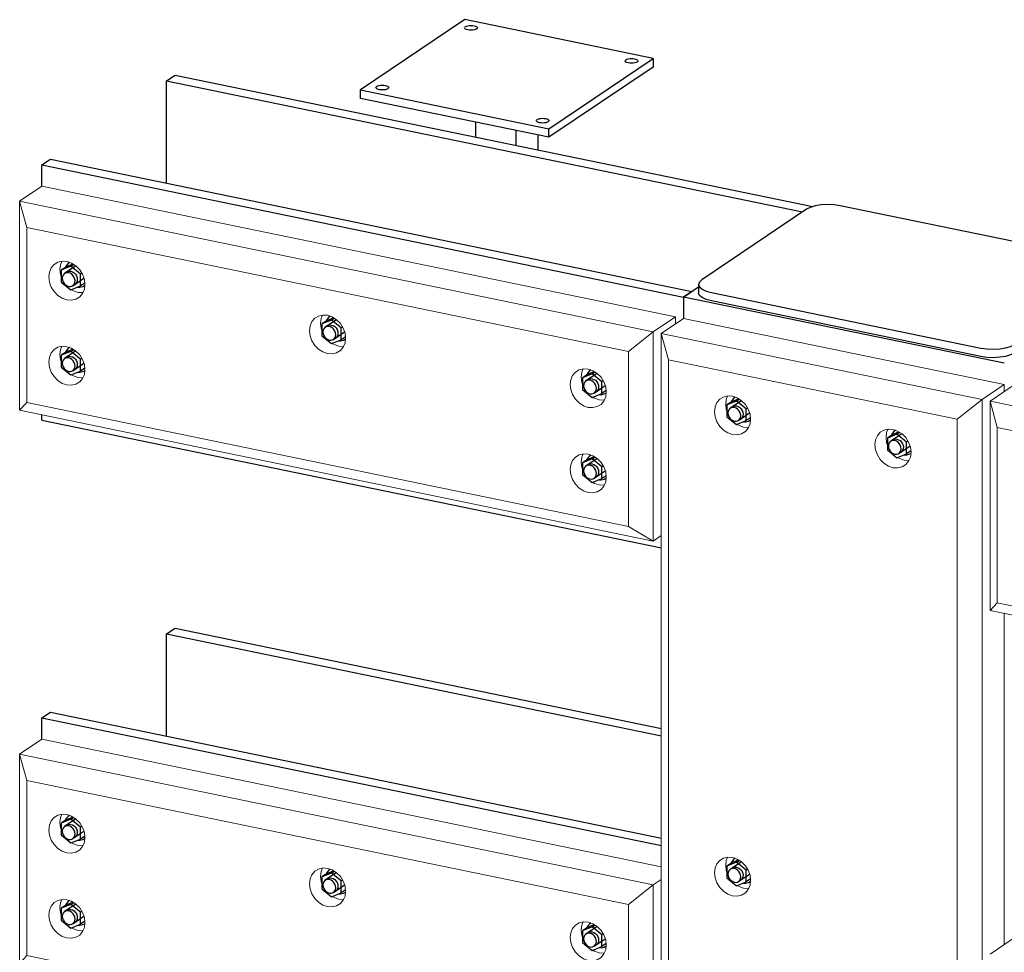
# Model space of a CAD drawing. Header units: millimetres. Extents: x -253989 to -201512, y -82117 to 103114.
# Tile 6 of 67: x -220903 to -219829, y -75250 to -74232. Entities that reach past the tile are written whole.
import ezdxf

# ---------------------------------------------------------------- set-up
doc = ezdxf.new("R2010")
doc.units = ezdxf.units.MM
for name, color, linetype, lineweight in [('N-CO-BC-BETONVORM-G', 50, 'Continuous', 25), ('N-CO-KC-KUNSTSTOFVORM-G', 7, 'Continuous', 13), ('N-CO-SC-STAALVORM-G', 10, 'Continuous', 25)]:
    doc.layers.add(name, color=color, linetype=linetype, lineweight=lineweight)

# ---------------------------------------------------------------- blocks, each defined once
blk = doc.blocks.new('GM_afdekklepje - GM_afdekklepje-3673590-_3D_ Copy 2 Copy 2')
at = {"layer": 'N-CO-SC-STAALVORM-G'}
for p, q in [((171794.4, -76083.4), (171500.4, -76022.8)), ((171463.7, -76026.7), (171349.5, -76103.7)), ((171690.7, -76174), (171805, -76097.1)), ((171808.4, -76101.5), (171808.4, -76092.2)), ((171346.1, -76108.6), (171346.1, -76117.8)), ((171805, -76106.4), (171690.7, -76183.3)), ((171360, -76117.4), (171654, -76178)), ((171654, -76187.3), (171360, -76126.6))]:
    blk.add_line(p, q, dxfattribs=at)
for points in [[(171500.4, -76022.8, 0), (171493.9, -76021.8, 0), (171486.9, -76021.5, 0), (171479.9, -76021.9, 0), (171473.4, -76023, 0), (171467.9, -76024.6, 0), (171463.7, -76026.7, 0)], [(171805, -76097.1, 0), (171807.6, -76094.6, 0), (171808.3, -76092, 0), (171807.3, -76089.4, 0), (171804.5, -76087, 0), (171800.1, -76085, 0), (171794.4, -76083.4, 0)], [(171349.5, -76103.7, 0), (171346.9, -76106.1, 0), (171346.1, -76108.7, 0), (171347.2, -76111.3, 0), (171350, -76113.7, 0), (171354.4, -76115.8, 0), (171360, -76117.4, 0)], [(171808.3, -76101.3, 0), (171807.6, -76103.9, 0), (171805, -76106.4, 0)], [(171360, -76126.6, 0), (171354.4, -76125.1, 0), (171350, -76123, 0), (171347.2, -76120.6, 0), (171346.1, -76118, 0)], [(171654, -76178, 0), (171660.6, -76178.9, 0), (171667.6, -76179.2, 0), (171674.6, -76178.8, 0), (171681, -76177.8, 0), (171686.5, -76176.2, 0), (171690.7, -76174, 0)], [(171690.7, -76183.3, 0), (171686.5, -76185.4, 0), (171681, -76187.1, 0), (171674.6, -76188.1, 0), (171667.6, -76188.5, 0), (171660.6, -76188.2, 0), (171654, -76187.3, 0)]]:
    blk.add_polyline3d(points, dxfattribs=at)
blk = doc.blocks.new('GM_Hakorit_2850 - GM_Hakorit_2850-V13-_3D_ Copy 2 Copy 2')
at = {"layer": 'N-CO-KC-KUNSTSTOFVORM-G'}
for p, q in [((163629.4, -74558.3), (163605.2, -74574.6)), ((163979.4, -74630.4), (163629.4, -74558.3)), ((163605.2, -74574.6), (163955.2, -74646.7)), ((163605.2, -77219.3), (163605.2, -74574.6)), ((163613, -74603.3), (163605.2, -74574.6)), ((163613, -77210.9), (163613, -74603.3)), ((163928.1, -74668.2), (163613, -74603.3)), ((163955.2, -74646.7), (163979.4, -74630.4)), ((163979.4, -74630.4), (163979.4, -74638.1)), ((163955.2, -74646.7), (163928.1, -74668.2)), ((163955.2, -77291.5), (163955.2, -74646.7)), ((163928.1, -77275.8), (163928.1, -74668.2)), ((163695.1, -74676.8), (163700.2, -74677.2)), ((163870.2, -74712.9), (163875.2, -74713.2)), ((163979.4, -74880), (163979.4, -75241.3)), ((163695.1, -75179.8), (163700.2, -75180.1))]:
    blk.add_line(p, q, dxfattribs=at)
for points in [[(163683, -74685, 0), (163677.9, -74683.2, 0), (163673.2, -74680.1, 0), (163669.1, -74676, 0), (163666, -74671, 0), (163664, -74665.6, 0), (163663.4, -74660, 0), (163664, -74654.8, 0), (163666, -74650.1, 0), (163669.1, -74646.5, 0), (163673.2, -74644, 0), (163677.9, -74642.9, 0), (163683, -74643.2, 0)], [(163677.6, -74642.9, 0), (163676.1, -74646.6, 0), (163675.5, -74651.9, 0), (163676.1, -74657.4, 0), (163676.8, -74659.6, 0)], [(163683, -74643.2, 0), (163688.1, -74645, 0), (163692.9, -74648, 0), (163697, -74652.2, 0), (163700.1, -74657.2, 0), (163702.1, -74662.6, 0), (163702.7, -74668.2, 0), (163702.1, -74673.4, 0), (163700.1, -74678, 0), (163697, -74681.7, 0), (163692.9, -74684.2, 0), (163688.1, -74685.3, 0), (163683, -74685, 0)], [(163688.1, -74674, 0), (163690.1, -74675.1, 0), (163695.1, -74676.8, 0)], [(163858, -74721.1, 0), (163853, -74719.3, 0), (163848.2, -74716.2, 0), (163844.1, -74712.1, 0), (163841, -74707.1, 0), (163839, -74701.7, 0), (163838.4, -74696.1, 0), (163839, -74690.8, 0), (163841, -74686.2, 0), (163844.1, -74682.5, 0), (163848.2, -74680.1, 0), (163853, -74679, 0), (163858, -74679.3, 0)], [(163852.7, -74678.8, 0), (163851.1, -74682.7, 0), (163850.5, -74688, 0), (163851.1, -74693.5, 0), (163851.8, -74695.7, 0)], [(163858, -74679.3, 0), (163863.1, -74681.1, 0), (163867.9, -74684.1, 0), (163872, -74688.3, 0), (163875.1, -74693.2, 0), (163877.1, -74698.7, 0), (163877.7, -74704.2, 0), (163877.1, -74709.5, 0), (163875.1, -74714.1, 0), (163872, -74717.8, 0), (163867.9, -74720.3, 0), (163863.1, -74721.4, 0), (163858, -74721.1, 0)], [(163863.1, -74710, 0), (163865.1, -74711.1, 0), (163870.2, -74712.9, 0)], [(163683, -75187.9, 0), (163677.9, -75186.2, 0), (163673.2, -75183.1, 0), (163669.1, -75179, 0), (163666, -75174, 0), (163664, -75168.5, 0), (163663.4, -75163, 0), (163664, -75157.7, 0), (163666, -75153.1, 0), (163669.1, -75149.4, 0), (163673.2, -75146.9, 0), (163677.9, -75145.8, 0), (163683, -75146.2, 0)], [(163677.6, -75145.8, 0), (163676.1, -75149.6, 0), (163675.5, -75154.8, 0), (163676.1, -75160.4, 0), (163676.8, -75162.6, 0)], [(163683, -75146.2, 0), (163688.1, -75147.9, 0), (163692.9, -75151, 0), (163697, -75155.2, 0), (163700.1, -75160.1, 0), (163702.1, -75165.6, 0), (163702.7, -75171.1, 0), (163702.1, -75176.4, 0), (163700.1, -75181, 0), (163697, -75184.7, 0), (163692.9, -75187.2, 0), (163688.1, -75188.3, 0), (163683, -75187.9, 0)], [(163688.1, -75176.9, 0), (163690.1, -75178, 0), (163695.1, -75179.8, 0)]]:
    blk.add_polyline3d(points, dxfattribs=at)
blk = doc.blocks.new('GM_Hakorit_2240 - GM_Hakorit_2240-3691594-_3D_ Copy 2 Copy 2')
at = {"layer": 'N-CO-KC-KUNSTSTOFVORM-G'}
for p, q in [((163964, -74648.5), (163988.2, -74632.2)), ((163964, -74876.8), (163964, -74648.5)), ((165784, -75023.7), (163964, -74648.5)), ((163964, -74648.5), (163971.8, -74677.2)), ((165756.8, -75045.2), (163971.8, -74677.2)), ((163971.8, -74677.2), (163971.8, -74868.4)), ((163971.8, -74868.4), (163964, -74876.8)), ((165756.8, -75236.4), (163971.8, -74868.4)), ((165784, -75252), (163964, -74876.8))]:
    blk.add_line(p, q, dxfattribs=at)
blk = doc.blocks.new('GM_Hakorit_2240 - GM_Hakorit_2240-V18-_3D_ Copy 2 Copy 2')
at = {"layer": 'N-CO-KC-KUNSTSTOFVORM-G'}
blk.add_line((163964, -75251.7), (163988.2, -75235.4), dxfattribs=at)
blk = doc.blocks.new('GM_Hakorit_880 - GM_Hakorit_880-3692068-_3D_ Copy 2 Copy 2')
at = {"layer": 'N-CO-KC-KUNSTSTOFVORM-G'}
for p, q in [((162905.2, -74430.3), (162929.4, -74414)), ((162929.4, -74414), (163620.7, -74556.5)), ((162905.2, -74658.5), (162905.2, -74430.3)), ((163596.5, -74572.8), (162905.2, -74430.3)), ((162905.2, -74430.3), (162913, -74459)), ((163569.3, -74594.2), (162913, -74459)), ((162913, -74459), (162913, -74650.1)), ((163620.7, -74556.5), (163596.5, -74572.8)), ((163620.7, -74564.2), (163620.7, -74556.5)), ((163569.3, -74594.2), (163596.5, -74572.8)), ((163596.5, -74572.8), (163596.5, -74801.1)), ((163569.3, -74785.4), (163569.3, -74594.2)), ((162913, -74650.1), (162905.2, -74658.5)), ((163596.5, -74801.1), (162905.2, -74658.5)), ((163569.3, -74785.4), (162913, -74650.1)), ((163596.5, -74801.1), (163569.3, -74785.4)), ((163596.5, -74801.1), (163605.2, -74795.2))]:
    blk.add_line(p, q, dxfattribs=at)
for points in [[(162937.1, -74513.1, 0), (162937.8, -74507.8, 0), (162939.7, -74503.2, 0), (162942.9, -74499.5, 0), (162946.9, -74497, 0), (162951.7, -74495.9, 0), (162956.8, -74496.3, 0), (162961.9, -74498, 0), (162966.6, -74501.1, 0), (162970.7, -74505.3, 0), (162973.8, -74510.2, 0), (162975.8, -74515.7, 0), (162976.5, -74521.2, 0)], [(162951.3, -74495.9, 0), (162949.9, -74499.7, 0), (162949.2, -74504.9, 0)], [(162949.2, -74504.9, 0), (162949.9, -74510.5, 0), (162950.5, -74512.7, 0)], [(162976.5, -74521.2, 0), (162975.8, -74526.5, 0), (162973.8, -74531.1, 0), (162970.7, -74534.8, 0), (162966.6, -74537.3, 0), (162961.9, -74538.4, 0), (162956.8, -74538, 0), (162951.7, -74536.3, 0), (162946.9, -74533.2, 0), (162942.9, -74529, 0), (162939.7, -74524.1, 0), (162937.8, -74518.6, 0), (162937.1, -74513.1, 0)], [(162961.8, -74527, 0), (162963.8, -74528.1, 0), (162968.9, -74529.9, 0), (162974, -74530.2, 0)], [(163221.5, -74571.7, 0), (163222.1, -74566.5, 0), (163224.1, -74561.8, 0), (163227.2, -74558.1, 0), (163231.3, -74555.7, 0), (163236.1, -74554.6, 0), (163241.2, -74554.9, 0), (163246.3, -74556.7, 0), (163251, -74559.7, 0), (163255.1, -74563.9, 0), (163258.2, -74568.9, 0), (163260.2, -74574.3, 0), (163260.8, -74579.8, 0)], [(163235.7, -74554.6, 0), (163234.2, -74558.3, 0), (163233.6, -74563.6, 0)], [(163260.8, -74579.8, 0), (163260.2, -74585.1, 0), (163258.2, -74589.7, 0), (163255.1, -74593.4, 0), (163251, -74595.9, 0), (163246.3, -74597, 0), (163241.2, -74596.7, 0), (163236.1, -74594.9, 0), (163231.3, -74591.8, 0), (163227.2, -74587.7, 0), (163224.1, -74582.7, 0), (163222.1, -74577.3, 0), (163221.5, -74571.7, 0)], [(163233.6, -74563.6, 0), (163234.2, -74569.1, 0), (163234.9, -74571.3, 0)], [(162937.1, -74605.9, 0), (162937.8, -74600.6, 0), (162939.7, -74596, 0), (162942.9, -74592.3, 0), (162946.9, -74589.8, 0), (162951.7, -74588.7, 0), (162956.8, -74589.1, 0), (162961.9, -74590.8, 0), (162966.6, -74593.9, 0), (162970.7, -74598.1, 0), (162973.8, -74603, 0), (162975.8, -74608.5, 0), (162976.5, -74614, 0)], [(162951.3, -74588.7, 0), (162949.9, -74592.5, 0), (162949.2, -74597.7, 0)], [(163246.2, -74585.6, 0), (163248.2, -74586.7, 0), (163253.3, -74588.5, 0), (163258.4, -74588.8, 0)], [(162949.2, -74597.7, 0), (162949.9, -74603.3, 0), (162950.5, -74605.4, 0)], [(162976.5, -74614, 0), (162975.8, -74619.3, 0), (162973.8, -74623.9, 0), (162970.7, -74627.6, 0), (162966.6, -74630.1, 0), (162961.9, -74631.2, 0), (162956.8, -74630.8, 0), (162951.7, -74629.1, 0), (162946.9, -74626, 0), (162942.9, -74621.8, 0), (162939.7, -74616.9, 0), (162937.8, -74611.4, 0), (162937.1, -74605.9, 0)], [(163505.9, -74630.4, 0), (163506.5, -74625.1, 0), (163508.5, -74620.5, 0), (163511.6, -74616.8, 0), (163515.7, -74614.3, 0), (163520.4, -74613.2, 0), (163525.5, -74613.5, 0), (163530.6, -74615.3, 0), (163535.4, -74618.4, 0), (163539.5, -74622.5, 0), (163542.6, -74627.5, 0), (163544.6, -74632.9, 0), (163545.2, -74638.5, 0)], [(163520.1, -74613.2, 0), (163518.6, -74616.9, 0), (163518, -74622.2, 0)], [(162961.8, -74619.8, 0), (162963.8, -74620.9, 0), (162968.9, -74622.7, 0), (162974, -74623, 0)], [(163518, -74622.2, 0), (163518.6, -74627.7, 0), (163519.2, -74629.9, 0)], [(163545.2, -74638.5, 0), (163544.6, -74643.7, 0), (163542.6, -74648.4, 0), (163539.5, -74652, 0), (163535.4, -74654.5, 0), (163530.6, -74655.6, 0), (163525.5, -74655.3, 0), (163520.4, -74653.5, 0), (163515.7, -74650.5, 0), (163511.6, -74646.3, 0), (163508.5, -74641.3, 0), (163506.5, -74635.9, 0), (163505.9, -74630.4, 0)], [(163530.5, -74644.3, 0), (163532.5, -74645.4, 0), (163537.6, -74647.1, 0), (163542.7, -74647.5, 0)], [(163505.9, -74723.1, 0), (163506.5, -74717.9, 0), (163508.5, -74713.3, 0), (163511.6, -74709.6, 0), (163515.7, -74707.1, 0), (163520.4, -74706, 0), (163525.5, -74706.3, 0), (163530.6, -74708.1, 0), (163535.4, -74711.2, 0), (163539.5, -74715.3, 0), (163542.6, -74720.3, 0), (163544.6, -74725.7, 0), (163545.2, -74731.3, 0)], [(163520.1, -74706, 0), (163518.6, -74709.7, 0), (163518, -74715, 0)], [(163545.2, -74731.3, 0), (163544.6, -74736.5, 0), (163542.6, -74741.2, 0), (163539.5, -74744.8, 0), (163535.4, -74747.3, 0), (163530.6, -74748.4, 0), (163525.5, -74748.1, 0), (163520.4, -74746.3, 0), (163515.7, -74743.3, 0), (163511.6, -74739.1, 0), (163508.5, -74734.1, 0), (163506.5, -74728.7, 0), (163505.9, -74723.1, 0)], [(163518, -74715, 0), (163518.6, -74720.5, 0), (163519.2, -74722.5, 0)], [(163530.5, -74737.1, 0), (163532.5, -74738.2, 0), (163537.6, -74739.9, 0), (163542.7, -74740.3, 0)]]:
    blk.add_polyline3d(points, dxfattribs=at)
blk = doc.blocks.new('GM_Hakorit_880 - GM_Hakorit_880-V21-_3D_ Copy 2 Copy 2')
at = {"layer": 'N-CO-KC-KUNSTSTOFVORM-G'}
for p, q in [((162905.2, -75033.4), (162929.4, -75017.1)), ((162929.4, -75017.1), (163605.2, -75156.5)), ((162905.2, -75261.7), (162905.2, -75033.4)), ((163596.5, -75176), (162905.2, -75033.4)), ((162905.2, -75033.4), (162913, -75062.1)), ((163569.3, -75197.4), (162913, -75062.1)), ((162913, -75062.1), (162913, -75253.3)), ((163605.2, -75170.1), (163596.5, -75176)), ((163569.3, -75197.4), (163596.5, -75176)), ((163596.5, -75176), (163596.5, -75404.2)), ((163569.3, -75388.6), (163569.3, -75197.4)), ((162913, -75253.3), (162905.2, -75261.7)), ((163569.3, -75388.6), (162913, -75253.3)), ((163596.5, -75404.2), (162905.2, -75261.7)), ((163596.5, -75404.2), (163569.3, -75388.6)), ((163596.5, -75404.2), (163605.2, -75398.3))]:
    blk.add_line(p, q, dxfattribs=at)
for points in [[(162937.1, -75116.3, 0), (162937.8, -75111, 0), (162939.7, -75106.4, 0), (162942.9, -75102.7, 0), (162946.9, -75100.2, 0), (162951.7, -75099.1, 0), (162956.8, -75099.5, 0), (162961.9, -75101.2, 0), (162966.6, -75104.3, 0), (162970.7, -75108.4, 0), (162973.8, -75113.4, 0), (162975.8, -75118.9, 0), (162976.5, -75124.4, 0)], [(162951.3, -75099.1, 0), (162949.9, -75102.9, 0), (162949.2, -75108.1, 0)], [(162949.2, -75108.1, 0), (162949.9, -75113.7, 0), (162950.5, -75115.8, 0)], [(162976.5, -75124.4, 0), (162975.8, -75129.7, 0), (162973.8, -75134.3, 0), (162970.7, -75138, 0), (162966.6, -75140.5, 0), (162961.9, -75141.6, 0), (162956.8, -75141.2, 0), (162951.7, -75139.5, 0), (162946.9, -75136.4, 0), (162942.9, -75132.2, 0), (162939.7, -75127.3, 0), (162937.8, -75121.8, 0), (162937.1, -75116.3, 0)], [(162961.8, -75130.2, 0), (162963.8, -75131.3, 0), (162968.9, -75133.1, 0), (162974, -75133.4, 0)], [(163221.5, -75174.9, 0), (163222.1, -75169.6, 0), (163224.1, -75165, 0), (163227.2, -75161.3, 0), (163231.3, -75158.9, 0), (163236.1, -75157.7, 0), (163241.2, -75158.1, 0), (163246.3, -75159.8, 0), (163251, -75162.9, 0), (163255.1, -75167.1, 0), (163258.2, -75172, 0), (163260.2, -75177.5, 0), (163260.8, -75183, 0)], [(163235.7, -75157.7, 0), (163234.2, -75161.5, 0), (163233.6, -75166.8, 0)], [(163233.6, -75166.8, 0), (163234.2, -75172.3, 0), (163234.9, -75174.5, 0)], [(163260.8, -75183, 0), (163260.2, -75188.3, 0), (163258.2, -75192.9, 0), (163255.1, -75196.6, 0), (163251, -75199.1, 0), (163246.3, -75200.2, 0), (163241.2, -75199.8, 0), (163236.1, -75198.1, 0), (163231.3, -75195, 0), (163227.2, -75190.9, 0), (163224.1, -75185.9, 0), (163222.1, -75180.5, 0), (163221.5, -75174.9, 0)], [(162937.1, -75209.1, 0), (162937.8, -75203.8, 0), (162939.7, -75199.2, 0), (162942.9, -75195.5, 0), (162946.9, -75193, 0), (162951.7, -75191.9, 0), (162956.8, -75192.3, 0), (162961.9, -75194, 0), (162966.6, -75197.1, 0), (162970.7, -75201.2, 0), (162973.8, -75206.2, 0), (162975.8, -75211.7, 0), (162976.5, -75217.2, 0)], [(162951.3, -75191.9, 0), (162949.9, -75195.7, 0), (162949.2, -75200.9, 0)], [(163246.2, -75188.8, 0), (163248.2, -75189.9, 0), (163253.3, -75191.7, 0), (163258.4, -75192, 0)], [(162949.2, -75200.9, 0), (162949.9, -75206.5, 0), (162950.5, -75208.6, 0)], [(162976.5, -75217.2, 0), (162975.8, -75222.5, 0), (162973.8, -75227.1, 0), (162970.7, -75230.8, 0), (162966.6, -75233.2, 0), (162961.9, -75234.4, 0), (162956.8, -75234, 0), (162951.7, -75232.3, 0), (162946.9, -75229.2, 0), (162942.9, -75225, 0), (162939.7, -75220.1, 0), (162937.8, -75214.6, 0), (162937.1, -75209.1, 0)], [(163505.9, -75233.5, 0), (163506.5, -75228.3, 0), (163508.5, -75223.6, 0), (163511.6, -75220, 0), (163515.7, -75217.5, 0), (163520.4, -75216.4, 0), (163525.5, -75216.7, 0), (163530.6, -75218.5, 0), (163535.4, -75221.5, 0), (163539.5, -75225.7, 0), (163542.6, -75230.7, 0), (163544.6, -75236.1, 0), (163545.2, -75241.7, 0)], [(163520.1, -75216.4, 0), (163518.6, -75220.1, 0), (163518, -75225.4, 0)], [(162961.8, -75223, 0), (162963.8, -75224.1, 0), (162968.9, -75225.9, 0), (162974, -75226.2, 0)], [(163518, -75225.4, 0), (163518.6, -75230.9, 0), (163519.2, -75233.1, 0)], [(163545.2, -75241.7, 0), (163544.6, -75246.9, 0), (163542.6, -75251.5, 0), (163539.5, -75255.2, 0), (163535.4, -75257.7, 0), (163530.6, -75258.8, 0), (163525.5, -75258.5, 0), (163520.4, -75256.7, 0), (163515.7, -75253.6, 0), (163511.6, -75249.5, 0), (163508.5, -75244.5, 0), (163506.5, -75239.1, 0), (163505.9, -75233.5, 0)], [(163530.5, -75247.5, 0), (163532.5, -75248.6, 0), (163537.6, -75250.3, 0), (163542.7, -75250.7, 0)], [(163505.9, -75326.3, 0), (163506.5, -75321.1, 0), (163508.5, -75316.4, 0), (163511.6, -75312.8, 0), (163515.7, -75310.3, 0), (163520.4, -75309.2, 0), (163525.5, -75309.5, 0), (163530.6, -75311.3, 0), (163535.4, -75314.3, 0), (163539.5, -75318.5, 0), (163542.6, -75323.5, 0), (163544.6, -75328.9, 0), (163545.2, -75334.5, 0)], [(163520.1, -75309.2, 0), (163518.6, -75312.9, 0), (163518, -75318.2, 0)], [(163518, -75318.2, 0), (163518.6, -75323.7, 0), (163519.2, -75325.9, 0)], [(163545.2, -75334.5, 0), (163544.6, -75339.7, 0), (163542.6, -75344.3, 0), (163539.5, -75348, 0), (163535.4, -75350.5, 0), (163530.6, -75351.6, 0), (163525.5, -75351.3, 0), (163520.4, -75349.5, 0), (163515.7, -75346.4, 0), (163511.6, -75342.3, 0), (163508.5, -75337.3, 0), (163506.5, -75331.9, 0), (163505.9, -75326.3, 0)], [(163530.5, -75340.3, 0), (163532.5, -75341.4, 0), (163537.6, -75343.1, 0), (163542.7, -75343.5, 0)]]:
    blk.add_polyline3d(points, dxfattribs=at)
blk = doc.blocks.new('GM_Bouten_Moeren_Zeskant - M16-3610774-_3D_ Copy 2 Copy 2')
at = {"layer": 'N-CO-SC-STAALVORM-G'}
for p, q in [((163529.9, -74618.7), (163519.4, -74623)), ((163525.7, -74618.7), (163519.4, -74623)), ((163519.4, -74623), (163519.4, -74635.8)), ((163535.3, -74618.3), (163523, -74626.5)), ((163525.7, -74618.7), (163532, -74616.2)), ((163529.9, -74618.7), (163532.8, -74616.7)), ((163540.4, -74627.3), (163529.9, -74618.7)), ((163541.9, -74626.3), (163540.4, -74627.3)), ((163519.4, -74635.8), (163529.9, -74644.4)), ((163531.9, -74639.8), (163544.1, -74631.6)), ((163540.4, -74640.1), (163540.4, -74627.3)), ((163545.1, -74637), (163540.4, -74640.1)), ((163529.9, -74644.4), (163540.4, -74640.1))]:
    blk.add_line(p, q, dxfattribs=at)
for points in [[(163528.4, -74614.5, 0), (163526.9, -74615.6, 0), (163524.8, -74618, 0), (163524, -74619.8, 0)], [(163534.5, -74634.6, 0), (163534.2, -74632.7, 0), (163533.5, -74630.7, 0), (163532.4, -74629, 0), (163531, -74627.5, 0), (163529.3, -74626.4, 0), (163527.5, -74625.8, 0), (163525.7, -74625.6, 0), (163524, -74626, 0), (163522.5, -74626.9, 0), (163521.4, -74628.2, 0), (163520.7, -74629.9, 0), (163520.5, -74631.7, 0)], [(163524.9, -74625.3, 0), (163526.4, -74624.4, 0), (163528.1, -74624, 0), (163529.9, -74624.1, 0), (163531.7, -74624.8, 0), (163533.4, -74625.8, 0), (163534.8, -74627.3, 0), (163536, -74629.1, 0), (163536.7, -74631, 0), (163536.9, -74633, 0)], [(163520.5, -74631.7, 0), (163520.7, -74633.7, 0), (163521.4, -74635.6, 0), (163522.5, -74637.4, 0), (163524, -74638.9, 0), (163525.7, -74640, 0), (163527.5, -74640.6, 0), (163529.3, -74640.7, 0), (163531, -74640.3, 0), (163532.4, -74639.5, 0), (163533.5, -74638.1, 0), (163534.2, -74636.5, 0), (163534.5, -74634.6, 0)], [(163536.9, -74633, 0), (163536.7, -74634.9, 0), (163536, -74636.5, 0), (163534.8, -74637.8, 0), (163534.4, -74638.2, 0)], [(163537.5, -74641.4, 0), (163539.6, -74641.5, 0), (163542.8, -74640.7, 0), (163544.6, -74639.7, 0)]]:
    blk.add_polyline3d(points, dxfattribs=at)
blk = doc.blocks.new('GM_Bouten_Moeren_Zeskant - M16-V24-_3D_ Copy 2 Copy 2')
at = {"layer": 'N-CO-SC-STAALVORM-G'}
for p, q in [((163529.9, -74711.5), (163519.4, -74715.8)), ((163525.7, -74711.5), (163519.4, -74715.8)), ((163535.4, -74711), (163523, -74719.3)), ((163525.7, -74711.5), (163531.5, -74709.1)), ((163529.9, -74711.5), (163532.8, -74709.5)), ((163540.4, -74720.1), (163529.9, -74711.5)), ((163519.4, -74715.8), (163519.4, -74728.6)), ((163541.9, -74719.1), (163540.4, -74720.1)), ((163540.4, -74732.9), (163540.4, -74720.1)), ((163519.4, -74728.6), (163529.9, -74737.2)), ((163529.9, -74737.2), (163540.4, -74732.9)), ((163531.9, -74732.6), (163544.1, -74724.4)), ((163545.1, -74729.8), (163540.4, -74732.9))]:
    blk.add_line(p, q, dxfattribs=at)
for points in [[(163528.4, -74707.3, 0), (163526.9, -74708.4, 0), (163524.8, -74710.8, 0), (163524, -74712.6, 0)], [(163534.5, -74727.4, 0), (163534.2, -74725.5, 0), (163533.5, -74723.5, 0), (163532.4, -74721.7, 0), (163531, -74720.3, 0), (163529.3, -74719.2, 0), (163527.5, -74718.6, 0), (163525.7, -74718.4, 0), (163524, -74718.8, 0), (163522.5, -74719.7, 0), (163521.4, -74721, 0), (163520.7, -74722.7, 0), (163520.5, -74724.5, 0)], [(163524.9, -74718.1, 0), (163526.4, -74717.2, 0), (163528.1, -74716.8, 0), (163529.9, -74716.9, 0), (163531.7, -74717.6, 0), (163533.4, -74718.6, 0), (163534.8, -74720.1, 0), (163536, -74721.9, 0), (163536.7, -74723.8, 0), (163536.9, -74725.8, 0)], [(163520.5, -74724.5, 0), (163520.7, -74726.5, 0), (163521.4, -74728.4, 0), (163522.5, -74730.2, 0), (163524, -74731.7, 0), (163525.7, -74732.8, 0), (163527.5, -74733.4, 0), (163529.3, -74733.5, 0), (163531, -74733.1, 0), (163532.4, -74732.2, 0), (163533.5, -74730.9, 0), (163534.2, -74729.3, 0), (163534.5, -74727.4, 0)], [(163536.9, -74725.8, 0), (163536.7, -74727.7, 0), (163536, -74729.3, 0), (163534.8, -74730.6, 0), (163534.4, -74731, 0)], [(163537.5, -74734.2, 0), (163539.6, -74734.3, 0), (163542.8, -74733.5, 0), (163544.6, -74732.5, 0)]]:
    blk.add_polyline3d(points, dxfattribs=at)
blk = doc.blocks.new('GM_Bouten_Moeren_Zeskant - M16-V25-_3D_ Copy 2 Copy 2')
at = {"layer": 'N-CO-SC-STAALVORM-G'}
for p, q in [((163245.5, -74560.1), (163235, -74564.3)), ((163241.3, -74560.1), (163235, -74564.3)), ((163250.9, -74559.7), (163238.6, -74567.9)), ((163241.3, -74560.1), (163247.6, -74557.5)), ((163245.5, -74560.1), (163248.5, -74558.1)), ((163256, -74568.7), (163245.5, -74560.1)), ((163235, -74564.3), (163235, -74577.2)), ((163257.5, -74567.7), (163256, -74568.7)), ((163256, -74581.5), (163256, -74568.7)), ((163235, -74577.2), (163245.5, -74585.8)), ((163245.5, -74585.8), (163256, -74581.5)), ((163247.6, -74581.2), (163259.7, -74573)), ((163260.2, -74578.7), (163256, -74581.5))]:
    blk.add_line(p, q, dxfattribs=at)
for points in [[(163244, -74555.9, 0), (163242.5, -74556.9, 0), (163240.4, -74559.4, 0), (163239.6, -74561.1, 0)], [(163250.1, -74576, 0), (163249.9, -74574, 0), (163249.2, -74572.1, 0), (163248, -74570.3, 0), (163246.6, -74568.8, 0), (163244.9, -74567.8, 0), (163243.1, -74567.1, 0), (163241.3, -74567, 0), (163239.6, -74567.4, 0), (163238.1, -74568.3, 0), (163237, -74569.6, 0), (163236.3, -74571.2, 0), (163236.1, -74573.1, 0)], [(163240.6, -74566.7, 0), (163242, -74565.8, 0), (163243.7, -74565.4, 0), (163245.5, -74565.5, 0), (163247.3, -74566.1, 0), (163249, -74567.2, 0), (163250.5, -74568.7, 0), (163251.6, -74570.5, 0), (163252.3, -74572.4, 0), (163252.5, -74574.4, 0)], [(163236.1, -74573.1, 0), (163236.3, -74575.1, 0), (163237, -74577, 0), (163238.1, -74578.8, 0), (163239.6, -74580.3, 0), (163241.3, -74581.4, 0), (163243.1, -74582, 0), (163244.9, -74582.1, 0), (163246.6, -74581.7, 0), (163248, -74580.8, 0), (163249.2, -74579.5, 0), (163249.9, -74577.9, 0), (163250.1, -74576, 0)], [(163252.5, -74574.4, 0), (163252.3, -74576.2, 0), (163251.6, -74577.9, 0), (163250.5, -74579.2, 0), (163250, -74579.6, 0)], [(163253.1, -74582.8, 0), (163255.2, -74582.8, 0), (163258.4, -74582.1, 0), (163260.2, -74581.1, 0)]]:
    blk.add_polyline3d(points, dxfattribs=at)
blk = doc.blocks.new('GM_Bouten_Moeren_Zeskant - M16-V26-_3D_ Copy 2 Copy 2')
at = {"layer": 'N-CO-SC-STAALVORM-G'}
for p, q in [((162961.1, -74501.4), (162950.6, -74505.7)), ((162956.9, -74501.5), (162950.6, -74505.7)), ((162950.6, -74505.7), (162950.6, -74518.6)), ((162966.5, -74501), (162954.2, -74509.3)), ((162956.9, -74501.5), (162963.2, -74498.9)), ((162961.1, -74501.4), (162964.1, -74499.5)), ((162971.6, -74510), (162961.1, -74501.4)), ((162950.6, -74518.6), (162961.1, -74527.2)), ((162963.2, -74522.6), (162975.3, -74514.4)), ((162973.1, -74509.1), (162971.6, -74510)), ((162971.6, -74522.9), (162971.6, -74510)), ((162961.1, -74527.2), (162971.6, -74522.9)), ((162976.3, -74519.8), (162971.6, -74522.9))]:
    blk.add_line(p, q, dxfattribs=at)
for points in [[(162959.7, -74497.2, 0), (162958.1, -74498.3, 0), (162956.1, -74500.8, 0), (162955.2, -74502.5, 0)], [(162965.7, -74517.4, 0), (162965.5, -74515.4, 0), (162964.8, -74513.5, 0), (162963.7, -74511.7, 0), (162962.2, -74510.2, 0), (162960.5, -74509.1, 0), (162958.7, -74508.5, 0), (162956.9, -74508.4, 0), (162955.2, -74508.8, 0), (162953.8, -74509.7, 0), (162952.7, -74511, 0), (162952, -74512.6, 0), (162951.7, -74514.5, 0)], [(162956.2, -74508, 0), (162957.6, -74507.1, 0), (162959.3, -74506.8, 0), (162961.1, -74506.9, 0), (162962.9, -74507.5, 0), (162964.6, -74508.6, 0), (162966.1, -74510.1, 0), (162967.2, -74511.8, 0), (162967.9, -74513.8, 0), (162968.1, -74515.7, 0)], [(162951.7, -74514.5, 0), (162952, -74516.5, 0), (162952.7, -74518.4, 0), (162953.8, -74520.2, 0), (162955.2, -74521.6, 0), (162956.9, -74522.7, 0), (162958.7, -74523.4, 0), (162960.5, -74523.5, 0), (162962.2, -74523.1, 0), (162963.7, -74522.2, 0), (162964.8, -74520.9, 0), (162965.5, -74519.2, 0), (162965.7, -74517.4, 0)], [(162968.1, -74515.7, 0), (162967.9, -74517.6, 0), (162967.2, -74519.3, 0), (162966.1, -74520.6, 0), (162965.6, -74520.9, 0)], [(162968.8, -74524.2, 0), (162970.8, -74524.2, 0), (162974, -74523.5, 0), (162975.8, -74522.5, 0)]]:
    blk.add_polyline3d(points, dxfattribs=at)
blk = doc.blocks.new('GM_Bouten_Moeren_Zeskant - M16-V27-_3D_ Copy 2 Copy 2')
at = {"layer": 'N-CO-SC-STAALVORM-G'}
for p, q in [((162961.1, -74594.2), (162950.6, -74598.5)), ((162956.9, -74594.3), (162950.6, -74598.5)), ((162966.6, -74593.8), (162954.2, -74602.1)), ((162956.9, -74594.3), (162962.8, -74591.9)), ((162961.1, -74594.2), (162964.1, -74592.3)), ((162971.6, -74602.8), (162961.1, -74594.2)), ((162950.6, -74598.5), (162950.6, -74611.4)), ((162973.1, -74601.9), (162971.6, -74602.8)), ((162971.6, -74615.7), (162971.6, -74602.8)), ((162950.6, -74611.4), (162961.1, -74620)), ((162961.1, -74620), (162971.6, -74615.7)), ((162963.2, -74615.4), (162975.3, -74607.2)), ((162976.3, -74612.6), (162971.6, -74615.7))]:
    blk.add_line(p, q, dxfattribs=at)
for points in [[(162959.7, -74590, 0), (162958.1, -74591.1, 0), (162956.1, -74593.6, 0), (162955.2, -74595.3, 0)], [(162965.7, -74610.2, 0), (162965.5, -74608.2, 0), (162964.8, -74606.3, 0), (162963.7, -74604.5, 0), (162962.2, -74603, 0), (162960.5, -74601.9, 0), (162958.7, -74601.3, 0), (162956.9, -74601.2, 0), (162955.2, -74601.6, 0), (162953.8, -74602.5, 0), (162952.7, -74603.8, 0), (162952, -74605.4, 0), (162951.7, -74607.3, 0)], [(162956.2, -74600.8, 0), (162957.6, -74599.9, 0), (162959.3, -74599.6, 0), (162961.1, -74599.7, 0), (162962.9, -74600.3, 0), (162964.6, -74601.4, 0), (162966.1, -74602.9, 0), (162967.2, -74604.6, 0), (162967.9, -74606.6, 0), (162968.1, -74608.5, 0)], [(162951.7, -74607.3, 0), (162952, -74609.3, 0), (162952.7, -74611.2, 0), (162953.8, -74613, 0), (162955.2, -74614.4, 0), (162956.9, -74615.5, 0), (162958.7, -74616.1, 0), (162960.5, -74616.3, 0), (162962.2, -74615.9, 0), (162963.7, -74615, 0), (162964.8, -74613.7, 0), (162965.5, -74612, 0), (162965.7, -74610.2, 0)], [(162968.1, -74608.5, 0), (162967.9, -74610.4, 0), (162967.2, -74612.1, 0), (162966.1, -74613.4, 0), (162965.6, -74613.7, 0)], [(162968.8, -74617, 0), (162970.8, -74617, 0), (162974, -74616.3, 0), (162975.8, -74615.3, 0)]]:
    blk.add_polyline3d(points, dxfattribs=at)
blk = doc.blocks.new('GM_Bouten_Moeren_Zeskant - M16-V29-_3D_ Copy 2 Copy 2')
at = {"layer": 'N-CO-SC-STAALVORM-G'}
for p, q in [((163687.4, -75151.3), (163676.9, -75155.6)), ((163683.2, -75151.4), (163676.9, -75155.6)), ((163692.8, -75150.9), (163680.5, -75159.2)), ((163683.2, -75151.4), (163689.5, -75148.8)), ((163687.4, -75151.3), (163690.3, -75149.4)), ((163697.9, -75159.9), (163687.4, -75151.3)), ((163676.9, -75155.6), (163676.9, -75168.5)), ((163699.1, -75159.2), (163697.9, -75159.9)), ((163697.9, -75172.8), (163697.9, -75159.9)), ((163676.9, -75168.5), (163687.4, -75177.1)), ((163687.4, -75177.1), (163697.9, -75172.8)), ((163689.5, -75172.5), (163701.6, -75164.3)), ((163702.6, -75169.7), (163697.9, -75172.8))]:
    blk.add_line(p, q, dxfattribs=at)
for points in [[(163685.9, -75147.1, 0), (163684.4, -75148.2, 0), (163682.3, -75150.7, 0), (163681.5, -75152.4, 0)], [(163692, -75167.3, 0), (163691.7, -75165.3, 0), (163691, -75163.4, 0), (163689.9, -75161.6, 0), (163688.5, -75160.1, 0), (163686.8, -75159, 0), (163685, -75158.4, 0), (163683.2, -75158.3, 0), (163681.5, -75158.7, 0), (163680, -75159.6, 0), (163678.9, -75160.9, 0), (163678.2, -75162.5, 0), (163678, -75164.4, 0)], [(163682.5, -75157.9, 0), (163683.9, -75157, 0), (163685.6, -75156.7, 0), (163687.4, -75156.8, 0), (163689.2, -75157.4, 0), (163690.9, -75158.5, 0), (163692.4, -75160, 0), (163693.5, -75161.7, 0), (163694.2, -75163.7, 0), (163694.4, -75165.6, 0)], [(163678, -75164.4, 0), (163678.2, -75166.4, 0), (163678.9, -75168.3, 0), (163680, -75170.1, 0), (163681.5, -75171.5, 0), (163683.2, -75172.6, 0), (163685, -75173.3, 0), (163686.8, -75173.4, 0), (163688.5, -75173, 0), (163689.9, -75172.1, 0), (163691, -75170.8, 0), (163691.7, -75169.1, 0), (163692, -75167.3, 0)], [(163694.4, -75165.6, 0), (163694.2, -75167.5, 0), (163693.5, -75169.2, 0), (163692.4, -75170.5, 0), (163691.9, -75170.8, 0)], [(163695, -75174.1, 0), (163697.1, -75174.1, 0), (163700.3, -75173.4, 0), (163702.1, -75172.4, 0)]]:
    blk.add_polyline3d(points, dxfattribs=at)
blk = doc.blocks.new('GM_Bouten_Moeren_Zeskant - M16-V45-_3D_ Copy 2 Copy 2')
at = {"layer": 'N-CO-SC-STAALVORM-G'}
for p, q in [((163245.5, -75163.2), (163235, -75167.5)), ((163241.3, -75163.3), (163235, -75167.5)), ((163250.9, -75162.8), (163238.6, -75171.1)), ((163241.3, -75163.3), (163247.6, -75160.7)), ((163243.8, -75159.2), (163243.4, -75159.4)), ((163245.5, -75163.2), (163248.5, -75161.3)), ((163256, -75171.8), (163245.5, -75163.2)), ((163235, -75167.5), (163235, -75180.4)), ((163257.5, -75170.9), (163256, -75171.8)), ((163256, -75184.7), (163256, -75171.8)), ((163235, -75180.4), (163245.5, -75189)), ((163245.5, -75189), (163256, -75184.7)), ((163247.6, -75184.4), (163259.7, -75176.2)), ((163260.2, -75181.9), (163256, -75184.7))]:
    blk.add_line(p, q, dxfattribs=at)
for points in [[(163243.9, -75159.1, 0), (163242.5, -75160.1, 0), (163240.4, -75162.6, 0), (163239.6, -75164.3, 0)], [(163250.1, -75179.2, 0), (163249.9, -75177.2, 0), (163249.2, -75175.3, 0), (163248, -75173.5, 0), (163246.6, -75172, 0), (163244.9, -75170.9, 0), (163243.1, -75170.3, 0), (163241.3, -75170.2, 0), (163239.6, -75170.6, 0), (163238.1, -75171.5, 0), (163237, -75172.8, 0), (163236.3, -75174.4, 0), (163236.1, -75176.3, 0)], [(163240.6, -75169.8, 0), (163242, -75169, 0), (163243.7, -75168.6, 0), (163245.5, -75168.7, 0), (163247.3, -75169.3, 0), (163249, -75170.4, 0), (163250.5, -75171.9, 0), (163251.6, -75173.6, 0), (163252.3, -75175.6, 0), (163252.5, -75177.6, 0)], [(163236.1, -75176.3, 0), (163236.3, -75178.3, 0), (163237, -75180.2, 0), (163238.1, -75182, 0), (163239.6, -75183.4, 0), (163241.3, -75184.5, 0), (163243.1, -75185.2, 0), (163244.9, -75185.3, 0), (163246.6, -75184.9, 0), (163248, -75184, 0), (163249.2, -75182.7, 0), (163249.9, -75181.1, 0), (163250.1, -75179.2, 0)], [(163252.5, -75177.6, 0), (163252.3, -75179.4, 0), (163251.6, -75181.1, 0), (163250.5, -75182.4, 0), (163250, -75182.7, 0)], [(163253.1, -75186, 0), (163255.2, -75186, 0), (163258.4, -75185.3, 0), (163260.2, -75184.3, 0)]]:
    blk.add_polyline3d(points, dxfattribs=at)
blk = doc.blocks.new('GM_Bouten_Moeren_Zeskant - M16-V46-_3D_ Copy 2 Copy 2')
at = {"layer": 'N-CO-SC-STAALVORM-G'}
for p, q in [((162961.1, -75104.6), (162950.6, -75108.9)), ((162956.9, -75104.6), (162950.6, -75108.9)), ((162950.6, -75108.9), (162950.6, -75121.7)), ((162966.5, -75104.2), (162954.2, -75112.5)), ((162956.9, -75104.6), (162963.2, -75102.1)), ((162961.1, -75104.6), (162964.1, -75102.6)), ((162971.6, -75113.2), (162961.1, -75104.6)), ((162963.2, -75125.7), (162975.3, -75117.6)), ((162973.1, -75112.2), (162971.6, -75113.2)), ((162971.6, -75126.1), (162971.6, -75113.2)), ((162950.6, -75121.7), (162961.1, -75130.3)), ((162961.1, -75130.3), (162971.6, -75126.1)), ((162976.3, -75122.9), (162971.6, -75126.1)), ((162975.8, -75125.7), (162976, -75125.6))]:
    blk.add_line(p, q, dxfattribs=at)
for points in [[(162959.7, -75100.4, 0), (162958.1, -75101.5, 0), (162956.1, -75103.9, 0), (162955.2, -75105.7, 0)], [(162956.2, -75111.2, 0), (162957.6, -75110.3, 0), (162959.3, -75109.9, 0), (162961.1, -75110.1, 0), (162962.9, -75110.7, 0), (162964.6, -75111.8, 0), (162966.1, -75113.3, 0), (162967.2, -75115, 0), (162967.9, -75117, 0), (162968.1, -75118.9, 0)], [(162965.7, -75120.6, 0), (162965.5, -75118.6, 0), (162964.8, -75116.6, 0), (162963.7, -75114.9, 0), (162962.2, -75113.4, 0), (162960.5, -75112.3, 0), (162958.7, -75111.7, 0), (162956.9, -75111.6, 0), (162955.2, -75112, 0), (162953.8, -75112.8, 0), (162952.7, -75114.2, 0), (162952, -75115.8, 0), (162951.7, -75117.7, 0)], [(162951.7, -75117.7, 0), (162952, -75119.6, 0), (162952.7, -75121.6, 0), (162953.8, -75123.3, 0), (162955.2, -75124.8, 0), (162956.9, -75125.9, 0), (162958.7, -75126.5, 0), (162960.5, -75126.7, 0), (162962.2, -75126.3, 0), (162963.7, -75125.4, 0), (162964.8, -75124.1, 0), (162965.5, -75122.4, 0), (162965.7, -75120.6, 0)], [(162968.1, -75118.9, 0), (162967.9, -75120.8, 0), (162967.2, -75122.4, 0), (162966.1, -75123.8, 0), (162965.6, -75124.1, 0)], [(162968.8, -75127.4, 0), (162970.8, -75127.4, 0), (162974, -75126.7, 0), (162976, -75125.6, 0)]]:
    blk.add_polyline3d(points, dxfattribs=at)
blk = doc.blocks.new('GM_Bevestigingsplaat radardetector2 - GM_Bevestigingsplaat radardetector2-3834855-_3D_ Copy 2 Copy 2')
at = {"layer": 'N-CO-SC-STAALVORM-G'}
for p, q in [((170959.7, -75792.8), (170846, -75869.5)), ((171165.4, -75835.2), (170959.7, -75792.8)), ((170959.8, -75801.1), (170960.5, -75800.4)), ((171051.6, -75911.9), (171165.4, -75835.2)), ((171134.8, -75837.2), (171135.5, -75836.5)), ((171165.4, -75835.2), (171165.4, -75844.5)), ((171165.4, -75844.5), (171051.6, -75921.1)), ((170846, -75869.5), (171051.6, -75911.9)), ((170846, -75878.8), (170846, -75869.5)), ((170863, -75866.3), (170863.6, -75865.7)), ((171051.6, -75921.1), (170846, -75878.8)), ((170971.7, -75921), (170971.7, -75904.7)), ((171038, -75902.4), (171038.6, -75901.7)), ((171015.4, -75913.7), (171015.4, -75930)), ((171051.6, -75921.1), (171051.6, -75911.9)), ((171039.7, -75935), (171039.7, -75918.7))]:
    blk.add_line(p, q, dxfattribs=at)
for points in [[(170972.7, -75803, 0), (170971.6, -75803.5, 0), (170970.2, -75803.9, 0), (170968.5, -75804.2, 0), (170966.7, -75804.3, 0), (170964.9, -75804.2, 0), (170963.2, -75804, 0), (170961.7, -75803.6, 0), (170960.6, -75803.1, 0), (170959.9, -75802.4, 0), (170959.6, -75801.8, 0)], [(170960.5, -75800.4, 0), (170961.5, -75799.9, 0), (170963, -75799.5, 0), (170964.6, -75799.2, 0), (170966.5, -75799.1, 0), (170968.3, -75799.2, 0), (170970, -75799.4, 0), (170971.4, -75799.8, 0), (170972.6, -75800.4, 0), (170973.3, -75801, 0), (170973.6, -75801.7, 0), (170973.4, -75802.3, 0), (170972.7, -75803, 0)], [(171147.7, -75839.1, 0), (171146.6, -75839.6, 0), (171145.2, -75840, 0), (171143.5, -75840.3, 0), (171141.7, -75840.4, 0), (171139.9, -75840.3, 0), (171138.2, -75840.1, 0), (171136.7, -75839.7, 0), (171135.6, -75839.1, 0), (171134.9, -75838.5, 0), (171134.6, -75837.8, 0)], [(171135.5, -75836.5, 0), (171136.5, -75836, 0), (171138, -75835.6, 0), (171139.7, -75835.3, 0), (171141.5, -75835.2, 0), (171143.3, -75835.3, 0), (171145, -75835.5, 0), (171146.4, -75835.9, 0), (171147.6, -75836.4, 0), (171148.3, -75837.1, 0), (171148.6, -75837.7, 0), (171148.4, -75838.4, 0), (171147.7, -75839.1, 0)], [(170875.9, -75868.2, 0), (170874.8, -75868.7, 0), (170873.4, -75869.2, 0), (170871.7, -75869.4, 0), (170869.9, -75869.5, 0), (170868.1, -75869.5, 0), (170866.4, -75869.2, 0), (170864.9, -75868.8, 0), (170863.8, -75868.3, 0), (170863, -75867.6, 0), (170862.8, -75867, 0)], [(170863.6, -75865.7, 0), (170864.7, -75865.1, 0), (170866.2, -75864.7, 0), (170867.8, -75864.4, 0), (170869.6, -75864.3, 0), (170871.5, -75864.4, 0), (170873.2, -75864.6, 0), (170874.6, -75865, 0), (170875.8, -75865.6, 0), (170876.5, -75866.2, 0), (170876.8, -75866.9, 0), (170876.6, -75867.6, 0), (170875.9, -75868.2, 0)], [(171050.9, -75904.3, 0), (171049.8, -75904.8, 0), (171048.4, -75905.2, 0), (171046.7, -75905.5, 0), (171044.9, -75905.6, 0), (171043.1, -75905.5, 0), (171041.4, -75905.3, 0), (171039.9, -75904.9, 0), (171038.8, -75904.3, 0), (171038, -75903.7, 0), (171037.8, -75903, 0)], [(171038.6, -75901.7, 0), (171039.7, -75901.2, 0), (171041.2, -75900.8, 0), (171042.8, -75900.5, 0), (171044.6, -75900.4, 0), (171046.5, -75900.5, 0), (171048.2, -75900.7, 0), (171049.6, -75901.1, 0), (171050.8, -75901.7, 0), (171051.5, -75902.3, 0), (171051.8, -75903, 0), (171051.6, -75903.6, 0), (171050.9, -75904.3, 0)]]:
    blk.add_polyline3d(points, dxfattribs=at)

msp = doc.modelspace()

# ---------------------------------------------------------------- linework, layer by layer
at = {"layer": 'N-CO-SC-STAALVORM-G'}
for p, q in [((-220742.7, -74299.1), (-220733.5, -74292.9)), ((-220733.5, -74292.9), (-220037.7, -74436.4)), ((-220742.7, -74410.7), (-220742.7, -74299.1)), ((-220742.7, -74299.1), (-220048.9, -74442.2)), ((-220878.7, -74390.8), (-220869.5, -74384.6)), ((-220869.5, -74384.6), (-220169.5, -74528.9)), ((-220878.7, -74414), (-220878.7, -74390.8)), ((-220878.7, -74390.8), (-220178.7, -74535.1)), ((-220178.7, -74535.1), (-220162.2, -74524)), ((-220169.5, -74528.9), (-220178.7, -74535.1)), ((-220178.7, -74535.1), (-220178.7, -74558.3)), ((-219828.7, -74607.2), (-220178.7, -74535.1)), ((-220178.7, -74535.1), (-220178.7, -74558.3)), ((-220878.7, -74669.2), (-220878.7, -74663.5)), ((-220878.7, -74669.2), (-220202.9, -74808.5)), ((-220742.7, -74902.3), (-220733.5, -74896.1)), ((-220742.7, -75013.9), (-220742.7, -74902.3)), ((-220742.7, -74902.3), (-220202.9, -75013.6)), ((-220733.5, -74896.1), (-220202.9, -75005.5)), ((-220878.7, -74993.9), (-220869.5, -74987.8)), ((-220869.5, -74987.8), (-220202.9, -75125.2)), ((-220878.7, -75017.1), (-220878.7, -74993.9)), ((-220878.7, -74993.9), (-220202.9, -75133.3))]:
    msp.add_line(p, q, dxfattribs=at)

# ---------------------------------------------------------------- block references
at = {"layer": 'N-CO-BC-BETONVORM-G'}
for name, p in [('GM_Bevestigingsplaat radardetector2 - GM_Bevestigingsplaat radardetector2-3834855-_3D_ Copy 2 Copy 2', (-391377.1, 1560.4)), ('GM_Hakorit_880 - GM_Hakorit_880-3692068-_3D_ Copy 2 Copy 2', (-383808.2, 0)), ('GM_afdekklepje - GM_afdekklepje-3673590-_3D_ Copy 2 Copy 2', (-391508.3, 1587.4)), ('GM_Bouten_Moeren_Zeskant - M16-V26-_3D_ Copy 2 Copy 2', (-383808.2, 0)), ('GM_Bouten_Moeren_Zeskant - M16-V25-_3D_ Copy 2 Copy 2', (-383808.2, 0)), ('GM_Hakorit_2850 - GM_Hakorit_2850-V13-_3D_ Copy 2 Copy 2', (-383808.2, 0)), ('GM_Bouten_Moeren_Zeskant - M16-V27-_3D_ Copy 2 Copy 2', (-383808.2, 0)), ('GM_Bouten_Moeren_Zeskant - M16-3610774-_3D_ Copy 2 Copy 2', (-383808.2, 0)), ('GM_Hakorit_2240 - GM_Hakorit_2240-3691594-_3D_ Copy 2 Copy 2', (-383808.2, 0)), ('GM_Bouten_Moeren_Zeskant - M16-3610774-_3D_ Copy 2 Copy 2', (-383650.7, -29.7)), ('GM_Bouten_Moeren_Zeskant - M16-3610774-_3D_ Copy 2 Copy 2', (-383475.7, -65.8)), ('GM_Bouten_Moeren_Zeskant - M16-V24-_3D_ Copy 2 Copy 2', (-383808.2, 0)), ('GM_Hakorit_880 - GM_Hakorit_880-V21-_3D_ Copy 2 Copy 2', (-383808.2, 0)), ('GM_Bouten_Moeren_Zeskant - M16-V46-_3D_ Copy 2 Copy 2', (-383808.2, 0)), ('GM_Bouten_Moeren_Zeskant - M16-V29-_3D_ Copy 2 Copy 2', (-383808.2, 0)), ('GM_Bouten_Moeren_Zeskant - M16-V45-_3D_ Copy 2 Copy 2', (-383808.2, 0)), ('GM_Bouten_Moeren_Zeskant - M16-V27-_3D_ Copy 2 Copy 2', (-383808.2, -603.2)), ('GM_Bouten_Moeren_Zeskant - M16-3610774-_3D_ Copy 2 Copy 2', (-383808.2, -603.2)), ('GM_Hakorit_2240 - GM_Hakorit_2240-V18-_3D_ Copy 2 Copy 2', (-383808.2, 0))]:
    msp.add_blockref(name, p, dxfattribs=at)

doc.saveas('drawing.dxf')
